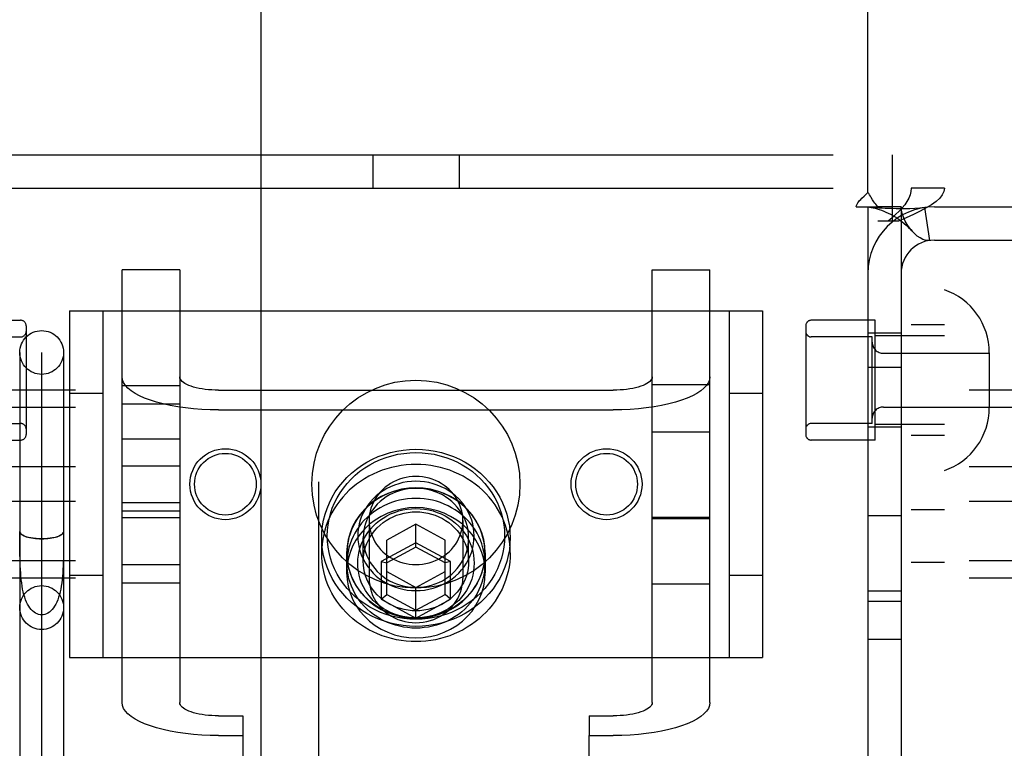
# Model space of a CAD drawing. Header units: inches. Extents: x 0 to 293, y 0 to 190.
# Tile 16 of 30: x 89.95 to 91.73, y 97.83 to 99.15. Entities that reach past the tile are written whole.
import ezdxf

# ---------------------------------------------------------------- set-up
doc = ezdxf.new("R2010")
doc.units = ezdxf.units.IN
doc.header["$LTSCALE"] = 16.12069
doc.header["$MEASUREMENT"] = 0
doc.linetypes.add('HIDDEN', pattern=[0.2, 0.1, -0.1])
doc.layers.add('DEFAULT_2', color=8, linetype='HIDDEN')
doc.layers.add('MAIN_RH_DOOR_ASSEMBLY', color=7, linetype='CONTINUOUS')

msp = doc.modelspace()

# ---------------------------------------------------------------- linework, layer by layer
at = {"layer": 'DEFAULT_2', "color": 8, "linetype": 'HIDDEN'}
for p, q in [((91.4824, 98.8372), (91.4824, 99.686)), ((89.8079, 98.905), (91.5269, 98.905)), ((90.5894, 98.905), (90.5894, 98.845)), ((90.7454, 98.905), (90.7454, 98.845)), ((91.5269, 98.785), (91.5269, 98.905)), ((89.8079, 98.845), (91.5269, 98.845)), ((91.5604, 95.777), (91.5604, 98.845)), ((91.6204, 98.845), (91.5604, 98.845)), ((91.6204, 95.777), (91.6204, 98.845)), ((91.4616, 98.811), (91.5007, 98.811)), ((91.4824, 98.811), (91.4824, 95.811)), ((91.5424, 98.811), (91.5007, 98.811)), ((91.5424, 98.811), (91.5424, 95.811)), ((91.5846, 98.8097), (91.5935, 98.7504)), ((91.6024, 98.811), (92.0124, 98.811)), ((91.5375, 98.785), (91.5004, 98.785)), ((91.6024, 98.751), (92.0124, 98.751)), ((90.1374, 97.9172), (90.1374, 98.6974)), ((90.2414, 98.6974), (90.1374, 98.6974)), ((90.2414, 98.6974), (90.2414, 97.9172)), ((91.0934, 97.9172), (91.0934, 98.6974)), ((91.0934, 98.6974), (91.1974, 98.6974)), ((91.1974, 97.9172), (91.1974, 98.6974)), ((90.0424, 98.6235), (90.0424, 97.9985)), ((90.0424, 98.6235), (91.2924, 98.6235)), ((90.1024, 98.6235), (90.1024, 97.9985)), ((91.2324, 98.6235), (91.2324, 97.9985)), ((91.2924, 98.6235), (91.2924, 97.9985)), ((89.8394, 98.6065), (89.9544, 98.6065)), ((89.9644, 98.5965), (89.9644, 98.4005)), ((91.3704, 98.5965), (91.3704, 98.4005)), ((91.4954, 98.6065), (91.3804, 98.6065)), ((91.4954, 98.3905), (91.4954, 98.6065)), ((91.6204, 98.5985), (91.5604, 98.5985)), ((89.8444, 98.5765), (89.9544, 98.5765)), ((91.4904, 98.5765), (91.3804, 98.5765)), ((91.5424, 98.583), (91.4824, 98.583)), ((91.4904, 98.4205), (91.4904, 98.5765)), ((91.6204, 98.5785), (91.4954, 98.5785)), ((89.9529, 98.5485), (89.9529, 97.7352)), ((89.9924, 97.7352), (89.9924, 98.5482)), ((90.0319, 98.5485), (90.0319, 97.7352)), ((91.5104, 98.547), (91.7014, 98.547)), ((91.7014, 98.5481), (91.7014, 98.449)), ((91.4824, 98.522), (91.5424, 98.522)), ((90.1374, 98.4887), (90.2414, 98.4887)), ((91.0934, 98.491), (91.1974, 98.491)), ((93.2774, 98.4806), (89.8074, 98.4806)), ((90.0424, 98.475), (90.1024, 98.475)), ((90.3114, 98.4805), (91.0234, 98.4805)), ((91.2324, 98.475), (91.2924, 98.475)), ((90.1374, 98.4559), (90.2414, 98.4559)), ((93.2774, 98.4493), (89.8074, 98.4493)), ((90.3114, 98.445), (91.0234, 98.445)), ((91.5104, 98.45), (91.7014, 98.45)), ((89.8444, 98.4205), (89.9544, 98.4205)), ((91.4904, 98.4205), (91.3804, 98.4205)), ((91.6204, 98.4185), (91.4954, 98.4185)), ((91.0934, 98.4054), (91.1974, 98.4054)), ((91.5424, 98.414), (91.4824, 98.414)), ((91.6204, 98.3985), (91.5604, 98.3985)), ((89.8394, 98.3905), (89.9544, 98.3905)), ((90.2414, 98.3924), (90.1374, 98.3924)), ((91.4954, 98.3905), (91.3804, 98.3905)), ((93.2774, 98.3424), (89.8074, 98.3424)), ((90.1374, 98.3439), (90.2414, 98.3439)), ((93.2774, 98.2797), (89.8074, 98.2797)), ((90.1374, 98.2782), (90.2414, 98.2782)), ((90.2414, 98.2624), (90.1374, 98.2624)), ((91.6204, 98.265), (91.5604, 98.265)), ((90.1374, 98.251), (90.2414, 98.251)), ((90.5829, 98.2454), (90.5829, 98.1411)), ((90.6674, 98.2388), (90.6149, 98.2103)), ((90.6674, 98.1977), (90.6674, 98.2388)), ((90.7199, 98.2103), (90.6674, 98.2388)), ((90.7519, 98.2454), (90.7519, 98.1411)), ((91.1974, 98.251), (91.0934, 98.251)), ((91.0934, 98.2494), (91.1974, 98.2494)), ((91.5424, 98.254), (91.4824, 98.254)), ((89.953, 98.2043), (89.9529, 98.2256)), ((89.9529, 98.2256), (89.9529, 98.2256)), ((90.0319, 98.2255), (90.0319, 98.2256)), ((89.9531, 98.1904), (89.953, 98.2043)), ((90.4974, 98.1869), (90.4974, 98.2143)), ((90.5724, 98.1718), (90.5724, 98.2143)), ((90.6674, 98.2052), (90.6049, 98.1713)), ((90.6149, 98.1123), (90.6149, 98.2103)), ((90.7299, 98.1713), (90.6674, 98.2052)), ((90.7199, 98.1123), (90.7199, 98.2103)), ((90.7624, 98.1718), (90.7624, 98.2143)), ((90.8374, 98.1869), (90.8374, 98.2143)), ((90.5424, 98.1869), (90.5424, 98.1513)), ((90.5429, 98.1684), (90.5429, 98.1869)), ((90.6674, 98.1977), (90.6149, 98.1693)), ((90.7199, 98.1693), (90.6674, 98.1977)), ((90.7919, 98.1684), (90.7919, 98.1869)), ((90.7924, 98.1869), (90.7924, 98.1513)), ((93.2774, 98.1728), (89.8074, 98.1728)), ((90.6049, 98.1713), (90.6049, 98.1034)), ((90.6049, 98.1713), (90.6149, 98.1693)), ((90.7299, 98.1713), (90.7199, 98.1693)), ((90.7299, 98.1034), (90.7299, 98.1713)), ((91.6204, 98.17), (91.5604, 98.17)), ((90.1374, 98.1662), (90.2414, 98.1662)), ((90.6149, 98.1533), (90.6674, 98.1248)), ((90.6674, 98.1248), (90.7199, 98.1533)), ((93.2774, 98.1415), (89.8074, 98.1415)), ((90.0424, 98.147), (90.1024, 98.147)), ((90.1374, 98.1334), (90.2414, 98.1334)), ((91.2324, 98.147), (91.2924, 98.147)), ((90.6674, 98.0695), (90.6674, 98.1248)), ((91.0934, 98.131), (91.1974, 98.131)), ((91.5424, 98.118), (91.4824, 98.118)), ((90.6049, 98.1034), (90.6149, 98.1123)), ((90.6049, 98.1034), (90.6674, 98.0695)), ((90.6149, 98.1123), (90.6674, 98.0838)), ((90.6674, 98.0838), (90.7199, 98.1123)), ((90.6674, 98.0695), (90.7299, 98.1034)), ((90.7299, 98.1034), (90.7199, 98.1123)), ((91.4824, 98.1), (91.5424, 98.1)), ((91.5424, 98.031), (91.4824, 98.031)), ((90.0424, 97.9985), (91.2924, 97.9985)), ((90.3114, 97.8932), (90.3549, 97.8932)), ((90.3549, 97.8932), (90.3549, 97.8577)), ((90.9799, 97.8932), (90.9799, 97.8577)), ((90.9799, 97.8932), (91.0234, 97.8932)), ((90.3114, 97.8577), (90.3549, 97.8577)), ((90.3549, 97.8577), (90.3549, 96.918)), ((90.9799, 96.918), (90.9799, 97.8577)), ((90.9799, 97.8577), (91.0234, 97.8577))]:
    msp.add_line(p, q, dxfattribs=at)
for points in [[(91.5604, 98.845), (91.5599, 98.839), (91.5585, 98.833), (91.5562, 98.827), (91.553, 98.821), (91.549, 98.815), (91.5442, 98.809), (91.5387, 98.803), (91.5326, 98.797), (91.526, 98.791), (91.519, 98.785)], [(91.6204, 98.845), (91.6195, 98.839), (91.6166, 98.833), (91.612, 98.827), (91.6056, 98.821), (91.5975, 98.815), (91.5879, 98.809), (91.5769, 98.803), (91.5647, 98.797), (91.5515, 98.791), (91.5375, 98.785)], [(91.4616, 98.811), (91.4621, 98.8134), (91.463, 98.8158), (91.4643, 98.8182), (91.4659, 98.8205), (91.4676, 98.8226), (91.4695, 98.8245), (91.4715, 98.8265)], [(91.4715, 98.8265), (91.476, 98.8305), (91.4783, 98.8327), (91.4804, 98.8349), (91.4824, 98.8372)], [(91.491, 98.8239), (91.4885, 98.8279), (91.4871, 98.8302), (91.4855, 98.8326), (91.484, 98.8349), (91.4824, 98.8372)], [(91.5007, 98.811), (91.4985, 98.8134), (91.4967, 98.8157), (91.495, 98.8178), (91.4935, 98.8199), (91.4922, 98.8219), (91.491, 98.8239)], [(91.4854, 98.8104), (91.4842, 98.8106), (91.4829, 98.8108), (91.4824, 98.811)], [(91.5846, 98.8097), (91.5761, 98.8087), (91.5672, 98.8081), (91.5582, 98.8077), (91.5494, 98.8075), (91.5412, 98.8075), (91.5335, 98.8076), (91.5265, 98.8078), (91.52, 98.808), (91.5139, 98.8083), (91.5081, 98.8086), (91.5027, 98.8089), (91.4976, 98.8093), (91.4932, 98.8096), (91.4894, 98.81), (91.4864, 98.8103), (91.4848, 98.8105)], [(91.4854, 98.8104), (91.4885, 98.8099), (91.4919, 98.8092), (91.4955, 98.8084), (91.4992, 98.8074), (91.5031, 98.8062), (91.507, 98.8049), (91.511, 98.8033), (91.5151, 98.8016), (91.5192, 98.7998), (91.5233, 98.7977), (91.5275, 98.7955), (91.5316, 98.793), (91.5357, 98.7904), (91.5398, 98.7876), (91.5438, 98.7846), (91.5478, 98.7813), (91.5518, 98.7778), (91.5558, 98.7741), (91.5598, 98.7701), (91.5624, 98.7671)], [(91.5624, 98.7671), (91.5619, 98.7677), (91.5575, 98.7732), (91.5535, 98.7791), (91.5498, 98.7855), (91.5467, 98.7922), (91.5443, 98.7989), (91.5429, 98.8052), (91.5424, 98.811)], [(91.5935, 98.7504), (91.59, 98.7502), (91.586, 98.7508), (91.5814, 98.7524), (91.5765, 98.755), (91.5715, 98.7585), (91.5666, 98.7628), (91.5624, 98.7671)], [(90.3114, 98.445), (90.2962, 98.4452), (90.2812, 98.4459), (90.2664, 98.447), (90.2519, 98.4486), (90.2379, 98.4506), (90.2244, 98.4529), (90.2116, 98.4557), (90.1996, 98.4589), (90.1884, 98.4624), (90.1781, 98.4662), (90.1689, 98.4704), (90.1607, 98.4747), (90.1537, 98.4793), (90.1479, 98.4841), (90.1434, 98.4891), (90.1401, 98.4942), (90.1381, 98.4993), (90.1374, 98.5045)], [(90.3114, 98.4805), (90.3053, 98.4806), (90.2993, 98.4809), (90.2933, 98.4814), (90.2875, 98.482), (90.2818, 98.4828), (90.2764, 98.4838), (90.2713, 98.4849), (90.2664, 98.4861), (90.2619, 98.4876), (90.2578, 98.4891), (90.2541, 98.4908), (90.2508, 98.4925), (90.248, 98.4944), (90.2456, 98.4963), (90.2438, 98.4983), (90.2425, 98.5003), (90.2417, 98.5024), (90.2414, 98.5045)], [(91.0934, 98.5045), (91.0932, 98.5024), (91.0924, 98.5003), (91.091, 98.4983), (91.0892, 98.4963), (91.0869, 98.4944), (91.084, 98.4925), (91.0808, 98.4908), (91.077, 98.4891), (91.0729, 98.4876), (91.0684, 98.4861), (91.0636, 98.4849), (91.0584, 98.4838), (91.053, 98.4828), (91.0474, 98.482), (91.0415, 98.4814), (91.0356, 98.4809), (91.0295, 98.4806), (91.0234, 98.4805)], [(91.1974, 98.5045), (91.1967, 98.4993), (91.1948, 98.4942), (91.1915, 98.4891), (91.1869, 98.4841), (91.1811, 98.4793), (91.1741, 98.4747), (91.1659, 98.4704), (91.1567, 98.4662), (91.1465, 98.4624), (91.1353, 98.4589), (91.1232, 98.4557), (91.1104, 98.4529), (91.097, 98.4506), (91.0829, 98.4486), (91.0685, 98.447), (91.0536, 98.4459), (91.0386, 98.4452), (91.0234, 98.445)], [(90.4974, 98.2143), (90.4978, 98.225), (90.499, 98.2357), (90.5009, 98.2463), (90.5036, 98.2569), (90.5071, 98.2673), (90.5113, 98.2775), (90.5163, 98.2874), (90.522, 98.2969), (90.5283, 98.3061), (90.5353, 98.3148), (90.543, 98.3231), (90.5512, 98.3308), (90.5599, 98.338), (90.5692, 98.3446), (90.5789, 98.3506), (90.589, 98.356), (90.5995, 98.3607), (90.6104, 98.3647), (90.6215, 98.3681), (90.6328, 98.3706), (90.6442, 98.3725), (90.6558, 98.3736), (90.6674, 98.374), (90.679, 98.3736), (90.6906, 98.3725), (90.7021, 98.3706), (90.7134, 98.3681), (90.7245, 98.3647), (90.7353, 98.3607), (90.7458, 98.356), (90.7559, 98.3506), (90.7656, 98.3446), (90.7749, 98.338), (90.7837, 98.3308), (90.7919, 98.3231), (90.7995, 98.3148), (90.8065, 98.3061), (90.8129, 98.2969), (90.8186, 98.2874), (90.8235, 98.2775), (90.8278, 98.2673), (90.8312, 98.2569), (90.834, 98.2464), (90.8359, 98.2357), (90.837, 98.225), (90.8374, 98.2143)], [(90.5074, 98.2177), (90.5078, 98.2278), (90.5089, 98.2378), (90.5107, 98.2479), (90.5132, 98.2578), (90.5165, 98.2676), (90.5205, 98.2772), (90.5252, 98.2865), (90.5305, 98.2955), (90.5365, 98.3041), (90.5431, 98.3123), (90.5503, 98.3201), (90.558, 98.3274), (90.5663, 98.3342), (90.575, 98.3404), (90.5841, 98.346), (90.5937, 98.3511), (90.6035, 98.3555), (90.6137, 98.3593), (90.6242, 98.3624), (90.6348, 98.3649), (90.6456, 98.3666), (90.6565, 98.3677), (90.6674, 98.368), (90.6784, 98.3677), (90.6893, 98.3666), (90.7, 98.3649), (90.7107, 98.3624), (90.7211, 98.3593), (90.7313, 98.3555), (90.7412, 98.3511), (90.7507, 98.346), (90.7599, 98.3404), (90.7686, 98.3342), (90.7768, 98.3274), (90.7845, 98.3201), (90.7917, 98.3123), (90.7983, 98.3041), (90.8043, 98.2955), (90.8097, 98.2865), (90.8143, 98.2772), (90.8183, 98.2676), (90.8216, 98.2578), (90.8242, 98.2479), (90.826, 98.2378), (90.8271, 98.2278), (90.8274, 98.2177)], [(90.8374, 98.1869), (90.8372, 98.1953), (90.8365, 98.2036), (90.8353, 98.2119), (90.8337, 98.2201), (90.8316, 98.2282), (90.8291, 98.2363), (90.8261, 98.2441), (90.8227, 98.2519), (90.8189, 98.2594), (90.8146, 98.2668), (90.81, 98.2739), (90.805, 98.2808), (90.7995, 98.2874), (90.7938, 98.2938), (90.7876, 98.2999), (90.7812, 98.3056), (90.7744, 98.311), (90.7673, 98.3161), (90.76, 98.3209), (90.7524, 98.3252), (90.7446, 98.3292), (90.7366, 98.3328), (90.7283, 98.336), (90.72, 98.3388), (90.7114, 98.3412), (90.7028, 98.3431), (90.694, 98.3447), (90.6852, 98.3458), (90.6763, 98.3464), (90.6674, 98.3466), (90.6585, 98.3464), (90.6497, 98.3458), (90.6408, 98.3447), (90.6321, 98.3431), (90.6234, 98.3412), (90.6149, 98.3388), (90.6065, 98.336), (90.5983, 98.3328), (90.5902, 98.3292), (90.5824, 98.3252), (90.5748, 98.3209), (90.5675, 98.3161), (90.5604, 98.311), (90.5537, 98.3056), (90.5472, 98.2999), (90.5411, 98.2938), (90.5353, 98.2874), (90.5299, 98.2808), (90.5248, 98.2739), (90.5202, 98.2668), (90.5159, 98.2594), (90.5121, 98.2519), (90.5087, 98.2441), (90.5057, 98.2363), (90.5032, 98.2282), (90.5011, 98.2201), (90.4995, 98.2119), (90.4984, 98.2036), (90.4977, 98.1953), (90.4974, 98.1869)], [(90.7724, 98.2177), (90.7721, 98.2249), (90.7713, 98.2321), (90.7699, 98.2393), (90.7679, 98.2464), (90.7653, 98.2534), (90.7622, 98.2602), (90.7585, 98.2668), (90.7543, 98.2731), (90.7496, 98.2791), (90.7445, 98.2847), (90.7389, 98.2899), (90.733, 98.2947), (90.7267, 98.2991), (90.72, 98.3031), (90.7131, 98.3065), (90.7059, 98.3095), (90.6984, 98.3119), (90.6908, 98.3139), (90.6831, 98.3152), (90.6753, 98.3161), (90.6674, 98.3163), (90.6596, 98.3161), (90.6517, 98.3152), (90.644, 98.3139), (90.6364, 98.3119), (90.629, 98.3095), (90.6218, 98.3065), (90.6148, 98.3031), (90.6081, 98.2991), (90.6018, 98.2947), (90.5959, 98.2899), (90.5903, 98.2847), (90.5852, 98.2791), (90.5806, 98.2731), (90.5764, 98.2668), (90.5727, 98.2602), (90.5695, 98.2534), (90.567, 98.2464), (90.565, 98.2393), (90.5635, 98.2321), (90.5627, 98.2249), (90.5624, 98.2177)], [(90.6674, 98.3248), (90.6614, 98.3246), (90.6554, 98.324), (90.6495, 98.323), (90.6436, 98.3216), (90.6379, 98.3198), (90.6323, 98.3176), (90.6269, 98.3151), (90.6217, 98.3122), (90.6168, 98.3089), (90.6121, 98.3054), (90.6077, 98.3015), (90.6036, 98.2974), (90.5998, 98.293), (90.5963, 98.2883), (90.5933, 98.2834), (90.5906, 98.2784), (90.5882, 98.2731), (90.5863, 98.2678), (90.5849, 98.2623), (90.5838, 98.2567), (90.5831, 98.251), (90.5829, 98.2454)], [(90.7519, 98.2454), (90.7517, 98.251), (90.7511, 98.2567), (90.75, 98.2623), (90.7485, 98.2678), (90.7466, 98.2731), (90.7443, 98.2784), (90.7416, 98.2834), (90.7385, 98.2883), (90.7351, 98.293), (90.7313, 98.2974), (90.7272, 98.3015), (90.7228, 98.3054), (90.7181, 98.3089), (90.7131, 98.3122), (90.7079, 98.3151), (90.7025, 98.3176), (90.6969, 98.3198), (90.6912, 98.3216), (90.6854, 98.323), (90.6794, 98.324), (90.6734, 98.3246), (90.6674, 98.3248)], [(90.7924, 98.1869), (90.7917, 98.1992), (90.7897, 98.2113), (90.7863, 98.2232), (90.7816, 98.2347), (90.7757, 98.2456), (90.7685, 98.2559), (90.7603, 98.2655), (90.7511, 98.2742), (90.7409, 98.2819), (90.7299, 98.2886), (90.7183, 98.2942), (90.706, 98.2986), (90.6934, 98.3018), (90.6805, 98.3037), (90.6674, 98.3043), (90.6544, 98.3037), (90.6414, 98.3018), (90.6288, 98.2986), (90.6166, 98.2942), (90.6049, 98.2886), (90.594, 98.2819), (90.5838, 98.2742), (90.5745, 98.2655), (90.5663, 98.2559), (90.5592, 98.2456), (90.5532, 98.2347), (90.5485, 98.2232), (90.5452, 98.2113), (90.5431, 98.1992), (90.5424, 98.1869)], [(90.7919, 98.1869), (90.7917, 98.194), (90.791, 98.201), (90.7899, 98.208), (90.7883, 98.2149), (90.7863, 98.2217), (90.7838, 98.2284), (90.781, 98.2349), (90.7777, 98.2413), (90.774, 98.2474), (90.7699, 98.2534), (90.7654, 98.259), (90.7606, 98.2645), (90.7555, 98.2696), (90.75, 98.2745), (90.7442, 98.279), (90.7381, 98.2832), (90.7318, 98.287), (90.7253, 98.2905), (90.7185, 98.2936), (90.7116, 98.2963), (90.7045, 98.2986), (90.6972, 98.3005), (90.6899, 98.302), (90.6824, 98.303), (90.6749, 98.3037), (90.6674, 98.3039), (90.6599, 98.3037), (90.6524, 98.303), (90.645, 98.302), (90.6376, 98.3005), (90.6304, 98.2986), (90.6233, 98.2963), (90.6163, 98.2936), (90.6096, 98.2905), (90.603, 98.287), (90.5967, 98.2832), (90.5906, 98.279), (90.5849, 98.2745), (90.5794, 98.2696), (90.5742, 98.2645), (90.5694, 98.259), (90.565, 98.2534), (90.5609, 98.2474), (90.5572, 98.2413), (90.5539, 98.2349), (90.551, 98.2284), (90.5486, 98.2217), (90.5465, 98.2149), (90.545, 98.208), (90.5438, 98.201), (90.5431, 98.194), (90.5429, 98.1869)], [(90.7624, 98.2143), (90.7622, 98.2208), (90.7614, 98.2273), (90.7601, 98.2338), (90.7583, 98.2402), (90.756, 98.2466), (90.7531, 98.2528), (90.7498, 98.2587), (90.746, 98.2644), (90.7418, 98.2698), (90.7371, 98.2749), (90.7321, 98.2796), (90.7268, 98.284), (90.721, 98.2879), (90.715, 98.2915), (90.7087, 98.2946), (90.7022, 98.2973), (90.6955, 98.2995), (90.6886, 98.3013), (90.6816, 98.3025), (90.6745, 98.3033), (90.6674, 98.3035), (90.6603, 98.3033), (90.6532, 98.3025), (90.6462, 98.3013), (90.6394, 98.2995), (90.6326, 98.2973), (90.6261, 98.2946), (90.6198, 98.2915), (90.6138, 98.2879), (90.6081, 98.284), (90.6027, 98.2796), (90.5977, 98.2749), (90.5931, 98.2698), (90.5888, 98.2644), (90.585, 98.2587), (90.5817, 98.2527), (90.5789, 98.2466), (90.5765, 98.2402), (90.5747, 98.2338), (90.5734, 98.2273), (90.5727, 98.2208), (90.5724, 98.2143)], [(90.7919, 98.1684), (90.7917, 98.1755), (90.791, 98.1825), (90.7899, 98.1895), (90.7883, 98.1964), (90.7863, 98.2032), (90.7838, 98.2099), (90.781, 98.2164), (90.7777, 98.2228), (90.774, 98.2289), (90.7699, 98.2349), (90.7654, 98.2406), (90.7606, 98.246), (90.7555, 98.2511), (90.75, 98.256), (90.7442, 98.2605), (90.7381, 98.2647), (90.7318, 98.2685), (90.7253, 98.272), (90.7185, 98.2751), (90.7116, 98.2778), (90.7045, 98.2801), (90.6972, 98.282), (90.6899, 98.2835), (90.6824, 98.2846), (90.6749, 98.2852), (90.6674, 98.2854), (90.6599, 98.2852), (90.6524, 98.2846), (90.645, 98.2835), (90.6376, 98.282), (90.6304, 98.2801), (90.6233, 98.2778), (90.6163, 98.2751), (90.6096, 98.272), (90.603, 98.2685), (90.5967, 98.2647), (90.5906, 98.2605), (90.5849, 98.256), (90.5794, 98.2511), (90.5742, 98.246), (90.5694, 98.2406), (90.565, 98.2349), (90.5609, 98.2289), (90.5572, 98.2228), (90.5539, 98.2164), (90.551, 98.2099), (90.5486, 98.2032), (90.5465, 98.1964), (90.545, 98.1895), (90.5438, 98.1825), (90.5431, 98.1755), (90.5429, 98.1684)], [(90.7924, 98.1513), (90.7917, 98.1637), (90.7897, 98.1757), (90.7863, 98.1876), (90.7816, 98.1991), (90.7757, 98.2101), (90.7685, 98.2204), (90.7603, 98.2299), (90.7511, 98.2386), (90.7409, 98.2463), (90.7299, 98.253), (90.7183, 98.2586), (90.706, 98.263), (90.6934, 98.2662), (90.6805, 98.2681), (90.6674, 98.2688), (90.6544, 98.2681), (90.6414, 98.2662), (90.6288, 98.263), (90.6166, 98.2586), (90.6049, 98.253), (90.594, 98.2463), (90.5838, 98.2386), (90.5745, 98.2299), (90.5663, 98.2204), (90.5592, 98.2101), (90.5532, 98.1991), (90.5485, 98.1876), (90.5452, 98.1757), (90.5431, 98.1637), (90.5424, 98.1513)], [(90.5624, 98.1684), (90.5627, 98.1756), (90.5635, 98.1828), (90.565, 98.19), (90.567, 98.1971), (90.5695, 98.2041), (90.5727, 98.211), (90.5764, 98.2175), (90.5806, 98.2239), (90.5852, 98.2298), (90.5903, 98.2354), (90.5959, 98.2407), (90.6018, 98.2455), (90.6081, 98.2499), (90.6148, 98.2538), (90.6218, 98.2573), (90.629, 98.2602), (90.6364, 98.2627), (90.644, 98.2646), (90.6517, 98.266), (90.6596, 98.2668), (90.6674, 98.2671), (90.6753, 98.2668), (90.6831, 98.266), (90.6908, 98.2646), (90.6984, 98.2627), (90.7059, 98.2602), (90.7131, 98.2573), (90.72, 98.2538), (90.7267, 98.2499), (90.733, 98.2455), (90.7389, 98.2407), (90.7445, 98.2354), (90.7496, 98.2298), (90.7543, 98.2239), (90.7585, 98.2176), (90.7622, 98.211), (90.7653, 98.2042), (90.7679, 98.1971), (90.7699, 98.19), (90.7713, 98.1828), (90.7721, 98.1756), (90.7724, 98.1684)], [(90.5724, 98.1718), (90.5727, 98.1783), (90.5734, 98.1849), (90.5747, 98.1914), (90.5765, 98.1978), (90.5789, 98.2042), (90.5817, 98.2103), (90.585, 98.2163), (90.5888, 98.222), (90.5931, 98.2274), (90.5977, 98.2325), (90.6027, 98.2372), (90.6081, 98.2416), (90.6138, 98.2455), (90.6198, 98.2491), (90.6261, 98.2522), (90.6326, 98.2549), (90.6394, 98.2571), (90.6462, 98.2589), (90.6532, 98.2601), (90.6603, 98.2609), (90.6674, 98.2611), (90.6745, 98.2609), (90.6816, 98.2601), (90.6886, 98.2589), (90.6955, 98.2571), (90.7022, 98.2549), (90.7087, 98.2522), (90.715, 98.2491), (90.721, 98.2455), (90.7268, 98.2416), (90.7321, 98.2372), (90.7371, 98.2325), (90.7418, 98.2274), (90.746, 98.222), (90.7498, 98.2163), (90.7531, 98.2103), (90.756, 98.2042), (90.7583, 98.1978), (90.7601, 98.1914), (90.7614, 98.1849), (90.7622, 98.1783), (90.7624, 98.1718)], [(90.5829, 98.2454), (90.5831, 98.2397), (90.5838, 98.2341), (90.5849, 98.2285), (90.5863, 98.223), (90.5882, 98.2176), (90.5906, 98.2124), (90.5933, 98.2073), (90.5963, 98.2024), (90.5998, 98.1978), (90.6036, 98.1934), (90.6077, 98.1892), (90.6121, 98.1854), (90.6168, 98.1818), (90.6217, 98.1786), (90.6269, 98.1757), (90.6323, 98.1731), (90.6379, 98.171), (90.6436, 98.1692), (90.6495, 98.1678), (90.6554, 98.1668), (90.6614, 98.1662), (90.6674, 98.166)], [(90.6674, 98.166), (90.6734, 98.1662), (90.6794, 98.1668), (90.6854, 98.1678), (90.6912, 98.1692), (90.6969, 98.171), (90.7025, 98.1731), (90.7079, 98.1757), (90.7131, 98.1786), (90.7181, 98.1818), (90.7228, 98.1854), (90.7272, 98.1892), (90.7313, 98.1934), (90.7351, 98.1978), (90.7385, 98.2024), (90.7416, 98.2073), (90.7443, 98.2124), (90.7466, 98.2176), (90.7485, 98.223), (90.75, 98.2285), (90.7511, 98.2341), (90.7517, 98.2397), (90.7519, 98.2454)], [(90.0319, 98.2255), (90.0316, 98.2238), (90.0306, 98.2221), (90.0289, 98.2205), (90.0266, 98.219), (90.0238, 98.2175), (90.0204, 98.2162), (90.0165, 98.2151), (90.0122, 98.2141), (90.0075, 98.2134), (90.0026, 98.2128), (89.9976, 98.2125), (89.9924, 98.2124), (89.9873, 98.2125), (89.9822, 98.2128), (89.9773, 98.2134), (89.9727, 98.2141), (89.9684, 98.2151), (89.9645, 98.2162), (89.9611, 98.2175), (89.9582, 98.219), (89.9559, 98.2205), (89.9543, 98.2221), (89.9533, 98.2238), (89.9529, 98.2255)], [(89.9532, 98.2242), (89.9538, 98.223), (89.9548, 98.2217), (89.9561, 98.2205), (89.9578, 98.2194), (89.9598, 98.2183), (89.9621, 98.2173), (89.9647, 98.2163), (89.9676, 98.2155), (89.9707, 98.2147), (89.974, 98.2141), (89.9775, 98.2135), (89.9811, 98.2131), (89.9848, 98.2128), (89.9886, 98.2126), (89.9924, 98.2126)], [(89.9924, 98.2126), (89.9963, 98.2126), (90, 98.2128), (90.0037, 98.2131), (90.0074, 98.2135), (90.0109, 98.2141), (90.0142, 98.2147), (90.0173, 98.2155), (90.0201, 98.2163), (90.0227, 98.2173), (90.025, 98.2183), (90.027, 98.2194), (90.0287, 98.2205), (90.0301, 98.2217), (90.031, 98.223), (90.0317, 98.2242)], [(90.0319, 98.2113), (90.0318, 98.1973), (90.0318, 98.1904), (90.0317, 98.1836), (90.0315, 98.1768), (90.0313, 98.1702), (90.0311, 98.1636), (90.0308, 98.1572), (90.0304, 98.1509), (90.0299, 98.1448), (90.0293, 98.1388), (90.0285, 98.133), (90.0277, 98.1273), (90.0267, 98.1219), (90.0256, 98.1167), (90.0243, 98.1117), (90.0229, 98.107), (90.0213, 98.1026), (90.0196, 98.0984), (90.0177, 98.0945), (90.0157, 98.091), (90.0135, 98.0878), (90.0112, 98.0849), (90.0088, 98.0824), (90.0062, 98.0803), (90.0036, 98.0785), (90.0009, 98.0771), (89.9981, 98.0761), (89.9953, 98.0756), (89.9924, 98.0753)], [(90.8374, 98.2143), (90.837, 98.2035), (90.8359, 98.1928), (90.834, 98.1822), (90.8312, 98.1716), (90.8278, 98.1612), (90.8235, 98.151), (90.8186, 98.1411), (90.8129, 98.1316), (90.8065, 98.1224), (90.7995, 98.1137), (90.7919, 98.1054), (90.7837, 98.0977), (90.7749, 98.0905), (90.7657, 98.0839), (90.7559, 98.0779), (90.7458, 98.0725), (90.7353, 98.0678), (90.7245, 98.0638), (90.7134, 98.0605), (90.7021, 98.0579), (90.6906, 98.056), (90.6791, 98.0549), (90.6674, 98.0545), (90.6558, 98.0549), (90.6442, 98.056), (90.6328, 98.0579), (90.6215, 98.0605), (90.6104, 98.0638), (90.5996, 98.0678), (90.5891, 98.0725), (90.5789, 98.0779), (90.5692, 98.0839), (90.5599, 98.0905), (90.5512, 98.0977), (90.543, 98.1054), (90.5353, 98.1137), (90.5283, 98.1224), (90.522, 98.1316), (90.5163, 98.1411), (90.5113, 98.151), (90.5071, 98.1612), (90.5036, 98.1716), (90.5009, 98.1822), (90.499, 98.1928), (90.4978, 98.2035), (90.4974, 98.2143)], [(90.8274, 98.2177), (90.8271, 98.2076), (90.826, 98.1975), (90.8242, 98.1875), (90.8216, 98.1775), (90.8183, 98.1677), (90.8144, 98.1582), (90.8097, 98.1488), (90.8043, 98.1399), (90.7983, 98.1312), (90.7917, 98.123), (90.7846, 98.1153), (90.7768, 98.108), (90.7686, 98.1012), (90.7599, 98.095), (90.7507, 98.0893), (90.7412, 98.0843), (90.7313, 98.0798), (90.7211, 98.076), (90.7107, 98.0729), (90.7, 98.0705), (90.6893, 98.0687), (90.6784, 98.0677), (90.6674, 98.0673), (90.6565, 98.0677), (90.6456, 98.0687), (90.6348, 98.0705), (90.6242, 98.0729), (90.6137, 98.076), (90.6035, 98.0798), (90.5937, 98.0843), (90.5841, 98.0893), (90.575, 98.095), (90.5663, 98.1012), (90.558, 98.108), (90.5503, 98.1152), (90.5431, 98.123), (90.5365, 98.1312), (90.5305, 98.1399), (90.5252, 98.1488), (90.5205, 98.1582), (90.5165, 98.1677), (90.5132, 98.1775), (90.5107, 98.1875), (90.5089, 98.1975), (90.5078, 98.2076), (90.5074, 98.2177)], [(90.5624, 98.2177), (90.5627, 98.2105), (90.5635, 98.2033), (90.565, 98.1961), (90.567, 98.189), (90.5695, 98.1819), (90.5727, 98.1751), (90.5764, 98.1685), (90.5806, 98.1622), (90.5852, 98.1563), (90.5904, 98.1507), (90.5959, 98.1454), (90.6018, 98.1406), (90.6082, 98.1362), (90.6148, 98.1323), (90.6218, 98.1288), (90.629, 98.1259), (90.6364, 98.1234), (90.644, 98.1215), (90.6517, 98.1201), (90.6596, 98.1193), (90.6674, 98.119), (90.6753, 98.1193), (90.6831, 98.1201), (90.6908, 98.1215), (90.6984, 98.1234), (90.7059, 98.1259), (90.7131, 98.1288), (90.72, 98.1323), (90.7267, 98.1362), (90.733, 98.1406), (90.7389, 98.1454), (90.7445, 98.1507), (90.7496, 98.1563), (90.7543, 98.1622), (90.7585, 98.1686), (90.7622, 98.1751), (90.7653, 98.182), (90.7679, 98.189), (90.7699, 98.1961), (90.7713, 98.2033), (90.7721, 98.2105), (90.7724, 98.2177)], [(90.5724, 98.2143), (90.5727, 98.2078), (90.5734, 98.2012), (90.5747, 98.1947), (90.5765, 98.1883), (90.5789, 98.1819), (90.5817, 98.1758), (90.585, 98.1698), (90.5888, 98.1641), (90.5931, 98.1587), (90.5977, 98.1536), (90.6027, 98.1489), (90.6081, 98.1445), (90.6138, 98.1406), (90.6198, 98.137), (90.6261, 98.1339), (90.6326, 98.1312), (90.6394, 98.129), (90.6462, 98.1272), (90.6532, 98.126), (90.6603, 98.1252), (90.6674, 98.125), (90.6745, 98.1252), (90.6816, 98.126), (90.6886, 98.1272), (90.6955, 98.129), (90.7022, 98.1312), (90.7087, 98.1339), (90.715, 98.137), (90.721, 98.1406), (90.7268, 98.1445), (90.7321, 98.1489), (90.7372, 98.1536), (90.7418, 98.1587), (90.746, 98.1641), (90.7498, 98.1698), (90.7531, 98.1758), (90.756, 98.1819), (90.7583, 98.1883), (90.7601, 98.1947), (90.7614, 98.2012), (90.7622, 98.2078), (90.7624, 98.2143)], [(89.9924, 98.0753), (89.9896, 98.0756), (89.9868, 98.0761), (89.984, 98.0771), (89.9813, 98.0785), (89.9786, 98.0803), (89.9761, 98.0824), (89.9736, 98.0849), (89.9713, 98.0878), (89.9691, 98.091), (89.9671, 98.0945), (89.9652, 98.0984), (89.9635, 98.1026), (89.9619, 98.107), (89.9605, 98.1117), (89.9592, 98.1167), (89.9581, 98.1219), (89.9571, 98.1273), (89.9563, 98.133), (89.9556, 98.1388), (89.955, 98.1448), (89.9545, 98.1509), (89.9541, 98.1572), (89.9537, 98.1636), (89.9535, 98.1702), (89.9533, 98.1768), (89.9532, 98.1836), (89.9531, 98.1904)], [(90.8374, 98.1869), (90.8372, 98.1785), (90.8365, 98.1702), (90.8353, 98.1619), (90.8337, 98.1537), (90.8316, 98.1455), (90.8291, 98.1375), (90.8261, 98.1296), (90.8227, 98.1219), (90.8189, 98.1144), (90.8146, 98.107), (90.81, 98.0999), (90.805, 98.093), (90.7995, 98.0864), (90.7938, 98.08), (90.7876, 98.0739), (90.7812, 98.0682), (90.7744, 98.0627), (90.7673, 98.0577), (90.76, 98.0529), (90.7524, 98.0485), (90.7446, 98.0446), (90.7366, 98.041), (90.7283, 98.0378), (90.72, 98.035), (90.7114, 98.0326), (90.7028, 98.0306), (90.694, 98.0291), (90.6852, 98.028), (90.6763, 98.0274), (90.6674, 98.0271), (90.6585, 98.0274), (90.6497, 98.028), (90.6408, 98.0291), (90.6321, 98.0306), (90.6234, 98.0326), (90.6149, 98.035), (90.6065, 98.0378), (90.5983, 98.041), (90.5902, 98.0446), (90.5824, 98.0485), (90.5748, 98.0529), (90.5675, 98.0577), (90.5604, 98.0627), (90.5537, 98.0682), (90.5472, 98.0739), (90.5411, 98.08), (90.5353, 98.0864), (90.5299, 98.093), (90.5248, 98.0999), (90.5202, 98.107), (90.5159, 98.1144), (90.5121, 98.1219), (90.5087, 98.1296), (90.5057, 98.1375), (90.5032, 98.1455), (90.5011, 98.1537), (90.4995, 98.1619), (90.4984, 98.1702), (90.4977, 98.1785), (90.4974, 98.1869)], [(90.5424, 98.1869), (90.5431, 98.1745), (90.5452, 98.1625), (90.5485, 98.1506), (90.5532, 98.1391), (90.5592, 98.1282), (90.5663, 98.1179), (90.5745, 98.1083), (90.5838, 98.0996), (90.594, 98.0919), (90.6049, 98.0852), (90.6166, 98.0796), (90.6288, 98.0752), (90.6414, 98.072), (90.6544, 98.0701), (90.6674, 98.0694), (90.6805, 98.0701), (90.6934, 98.072), (90.706, 98.0752), (90.7183, 98.0796), (90.7299, 98.0852), (90.7409, 98.0919), (90.7511, 98.0996), (90.7603, 98.1083), (90.7685, 98.1179), (90.7757, 98.1282), (90.7816, 98.1391), (90.7863, 98.1506), (90.7897, 98.1625), (90.7917, 98.1745), (90.7924, 98.1869)], [(90.7919, 98.1869), (90.7917, 98.1798), (90.791, 98.1728), (90.7899, 98.1658), (90.7883, 98.1589), (90.7863, 98.1521), (90.7838, 98.1454), (90.781, 98.1389), (90.7777, 98.1325), (90.774, 98.1264), (90.7699, 98.1204), (90.7654, 98.1147), (90.7606, 98.1093), (90.7555, 98.1042), (90.75, 98.0993), (90.7442, 98.0948), (90.7381, 98.0906), (90.7318, 98.0868), (90.7253, 98.0833), (90.7185, 98.0802), (90.7116, 98.0775), (90.7045, 98.0752), (90.6972, 98.0733), (90.6899, 98.0718), (90.6824, 98.0708), (90.6749, 98.0701), (90.6674, 98.0699), (90.6599, 98.0701), (90.6524, 98.0708), (90.645, 98.0718), (90.6376, 98.0733), (90.6304, 98.0752), (90.6233, 98.0775), (90.6163, 98.0802), (90.6096, 98.0833), (90.603, 98.0868), (90.5967, 98.0906), (90.5906, 98.0948), (90.5849, 98.0993), (90.5794, 98.1042), (90.5742, 98.1093), (90.5694, 98.1147), (90.565, 98.1204), (90.5609, 98.1264), (90.5572, 98.1325), (90.5539, 98.1389), (90.551, 98.1454), (90.5486, 98.1521), (90.5465, 98.1589), (90.545, 98.1658), (90.5438, 98.1728), (90.5431, 98.1798), (90.5429, 98.1869)], [(90.7919, 98.1684), (90.7917, 98.1613), (90.791, 98.1543), (90.7899, 98.1473), (90.7883, 98.1404), (90.7863, 98.1336), (90.7838, 98.1269), (90.781, 98.1204), (90.7777, 98.1141), (90.774, 98.1079), (90.7699, 98.102), (90.7654, 98.0963), (90.7606, 98.0908), (90.7555, 98.0857), (90.75, 98.0809), (90.7442, 98.0763), (90.7381, 98.0721), (90.7318, 98.0683), (90.7253, 98.0648), (90.7185, 98.0617), (90.7116, 98.059), (90.7045, 98.0567), (90.6972, 98.0548), (90.6899, 98.0533), (90.6824, 98.0523), (90.6749, 98.0516), (90.6674, 98.0514), (90.6599, 98.0516), (90.6524, 98.0523), (90.645, 98.0533), (90.6376, 98.0548), (90.6304, 98.0567), (90.6233, 98.059), (90.6163, 98.0617), (90.6096, 98.0648), (90.603, 98.0683), (90.5967, 98.0721), (90.5906, 98.0763), (90.5849, 98.0809), (90.5794, 98.0857), (90.5742, 98.0908), (90.5694, 98.0963), (90.565, 98.102), (90.5609, 98.1079), (90.5572, 98.1141), (90.5539, 98.1204), (90.551, 98.1269), (90.5486, 98.1336), (90.5465, 98.1404), (90.545, 98.1473), (90.5438, 98.1543), (90.5431, 98.1613), (90.5429, 98.1684)], [(90.7724, 98.1684), (90.7721, 98.1612), (90.7713, 98.154), (90.7699, 98.1468), (90.7679, 98.1397), (90.7653, 98.1327), (90.7622, 98.1259), (90.7585, 98.1193), (90.7543, 98.113), (90.7496, 98.107), (90.7445, 98.1014), (90.7389, 98.0962), (90.733, 98.0914), (90.7267, 98.087), (90.72, 98.083), (90.7131, 98.0796), (90.7059, 98.0766), (90.6984, 98.0742), (90.6908, 98.0722), (90.6831, 98.0709), (90.6753, 98.07), (90.6674, 98.0698), (90.6596, 98.07), (90.6517, 98.0709), (90.644, 98.0722), (90.6364, 98.0742), (90.629, 98.0766), (90.6218, 98.0796), (90.6148, 98.083), (90.6082, 98.087), (90.6018, 98.0914), (90.5959, 98.0962), (90.5904, 98.1014), (90.5852, 98.107), (90.5806, 98.113), (90.5764, 98.1193), (90.5727, 98.1259), (90.5695, 98.1327), (90.567, 98.1397), (90.565, 98.1468), (90.5635, 98.154), (90.5627, 98.1612), (90.5624, 98.1684)], [(90.7624, 98.1718), (90.7622, 98.1653), (90.7614, 98.1588), (90.7601, 98.1523), (90.7583, 98.1459), (90.756, 98.1395), (90.7531, 98.1334), (90.7498, 98.1274), (90.746, 98.1217), (90.7418, 98.1163), (90.7372, 98.1112), (90.7321, 98.1065), (90.7268, 98.1021), (90.721, 98.0982), (90.715, 98.0946), (90.7087, 98.0915), (90.7022, 98.0888), (90.6955, 98.0866), (90.6886, 98.0848), (90.6816, 98.0836), (90.6745, 98.0828), (90.6674, 98.0826), (90.6603, 98.0828), (90.6532, 98.0836), (90.6462, 98.0848), (90.6394, 98.0866), (90.6326, 98.0888), (90.6261, 98.0915), (90.6198, 98.0946), (90.6138, 98.0982), (90.6081, 98.1021), (90.6027, 98.1065), (90.5977, 98.1112), (90.5931, 98.1163), (90.5888, 98.1217), (90.585, 98.1274), (90.5817, 98.1333), (90.5789, 98.1395), (90.5765, 98.1459), (90.5747, 98.1523), (90.5734, 98.1588), (90.5727, 98.1653), (90.5724, 98.1718)], [(90.5424, 98.1513), (90.5431, 98.139), (90.5452, 98.1269), (90.5485, 98.115), (90.5532, 98.1035), (90.5592, 98.0926), (90.5663, 98.0823), (90.5745, 98.0727), (90.5838, 98.064), (90.594, 98.0563), (90.6049, 98.0496), (90.6166, 98.044), (90.6288, 98.0396), (90.6414, 98.0364), (90.6544, 98.0345), (90.6674, 98.0339), (90.6805, 98.0345), (90.6934, 98.0364), (90.706, 98.0396), (90.7183, 98.044), (90.7299, 98.0496), (90.7409, 98.0563), (90.7511, 98.064), (90.7603, 98.0727), (90.7685, 98.0823), (90.7757, 98.0926), (90.7816, 98.1035), (90.7863, 98.115), (90.7897, 98.1269), (90.7917, 98.139), (90.7924, 98.1513)], [(90.5829, 98.1411), (90.5832, 98.1348), (90.584, 98.1286), (90.5852, 98.1225), (90.587, 98.1164), (90.5893, 98.1105), (90.5921, 98.1049), (90.5953, 98.0994), (90.599, 98.0941), (90.6031, 98.0892), (90.6076, 98.0846), (90.6124, 98.0803), (90.6176, 98.0764), (90.6232, 98.0729), (90.629, 98.0698), (90.635, 98.0672), (90.6412, 98.065), (90.6476, 98.0633), (90.6542, 98.062), (90.6608, 98.0613), (90.6674, 98.0611)], [(90.6674, 98.0611), (90.6741, 98.0613), (90.6807, 98.062), (90.6872, 98.0633), (90.6936, 98.065), (90.6999, 98.0672), (90.7059, 98.0698), (90.7117, 98.0729), (90.7172, 98.0764), (90.7224, 98.0803), (90.7273, 98.0846), (90.7318, 98.0892), (90.7359, 98.0941), (90.7395, 98.0994), (90.7428, 98.1048), (90.7455, 98.1105), (90.7478, 98.1164), (90.7496, 98.1224), (90.7509, 98.1286), (90.7517, 98.1348), (90.7519, 98.1411)], [(90.3114, 97.8577), (90.2962, 97.8579), (90.2812, 97.8586), (90.2664, 97.8597), (90.2519, 97.8613), (90.2379, 97.8632), (90.2244, 97.8656), (90.2116, 97.8684), (90.1996, 97.8716), (90.1884, 97.8751), (90.1781, 97.8789), (90.1689, 97.883), (90.1607, 97.8874), (90.1537, 97.892), (90.1479, 97.8968), (90.1434, 97.9018), (90.1401, 97.9068), (90.1381, 97.912), (90.1374, 97.9172)], [(90.3114, 97.8932), (90.3053, 97.8933), (90.2993, 97.8936), (90.2933, 97.8941), (90.2875, 97.8947), (90.2818, 97.8955), (90.2764, 97.8964), (90.2713, 97.8976), (90.2664, 97.8988), (90.2619, 97.9003), (90.2578, 97.9018), (90.2541, 97.9034), (90.2508, 97.9052), (90.248, 97.9071), (90.2456, 97.909), (90.2438, 97.911), (90.2425, 97.913), (90.2417, 97.9151), (90.2414, 97.9172)], [(91.0934, 97.9172), (91.0932, 97.9151), (91.0924, 97.913), (91.091, 97.911), (91.0892, 97.909), (91.0869, 97.9071), (91.084, 97.9052), (91.0808, 97.9034), (91.077, 97.9018), (91.0729, 97.9003), (91.0684, 97.8988), (91.0636, 97.8976), (91.0584, 97.8964), (91.053, 97.8955), (91.0474, 97.8947), (91.0415, 97.8941), (91.0356, 97.8936), (91.0295, 97.8933), (91.0234, 97.8932)], [(91.1974, 97.9172), (91.1967, 97.912), (91.1948, 97.9068), (91.1915, 97.9018), (91.1869, 97.8968), (91.1811, 97.892), (91.1741, 97.8874), (91.1659, 97.883), (91.1567, 97.8789), (91.1465, 97.8751), (91.1353, 97.8716), (91.1232, 97.8684), (91.1104, 97.8656), (91.097, 97.8632), (91.0829, 97.8613), (91.0685, 97.8597), (91.0536, 97.8586), (91.0386, 97.8579), (91.0234, 97.8577)]]:
    msp.add_lwpolyline(points, dxfattribs=at)
for centre, radius in [((89.9924, 98.5485), 0.0395), ((90.6674, 98.311), 0.1875), ((90.3237, 98.311), 0.064), ((90.3237, 98.311), 0.0556), ((91.0112, 98.311), 0.064), ((91.0112, 98.311), 0.0556), ((89.9924, 98.0885), 0.0395)]:
    msp.add_circle(centre, radius, dxfattribs=at)
for centre, radius, start, end in [((91.6024, 98.691), 0.12, 90, 180), ((91.6024, 98.691), 0.06, 90, 180), ((91.5814, 98.5481), 0.12, 0, 71.0344), ((89.9544, 98.5965), 0.01, 0, 90), ((91.3804, 98.5965), 0.01, 90, 180), ((89.9544, 98.5865), 0.01, 270, 360), ((91.3804, 98.5865), 0.01, 180, 270), ((91.5104, 98.567), 0.02, 180, 270), ((91.5104, 98.43), 0.02, 90, 180), ((91.5814, 98.449), 0.12, 288.9656, 360), ((89.9544, 98.4105), 0.01, 0, 90), ((91.3804, 98.4105), 0.01, 90, 180), ((89.9544, 98.4005), 0.01, 270, 360), ((91.3804, 98.4005), 0.01, 180, 270)]:
    msp.add_arc(centre, radius, start, end, dxfattribs=at)
at = {"layer": 'MAIN_RH_DOOR_ASSEMBLY', "color": 8, "linetype": 'HIDDEN'}
msp.add_line((90.4924, 87.031), (90.4924, 107.841), dxfattribs=at)
at = {"layer": 'MAIN_RH_DOOR_ASSEMBLY', "color": 3, "linetype": 'Continuous'}
msp.add_line((90.3884, 87.186), (90.3884, 107.686), dxfattribs=at)

doc.saveas('drawing.dxf')
